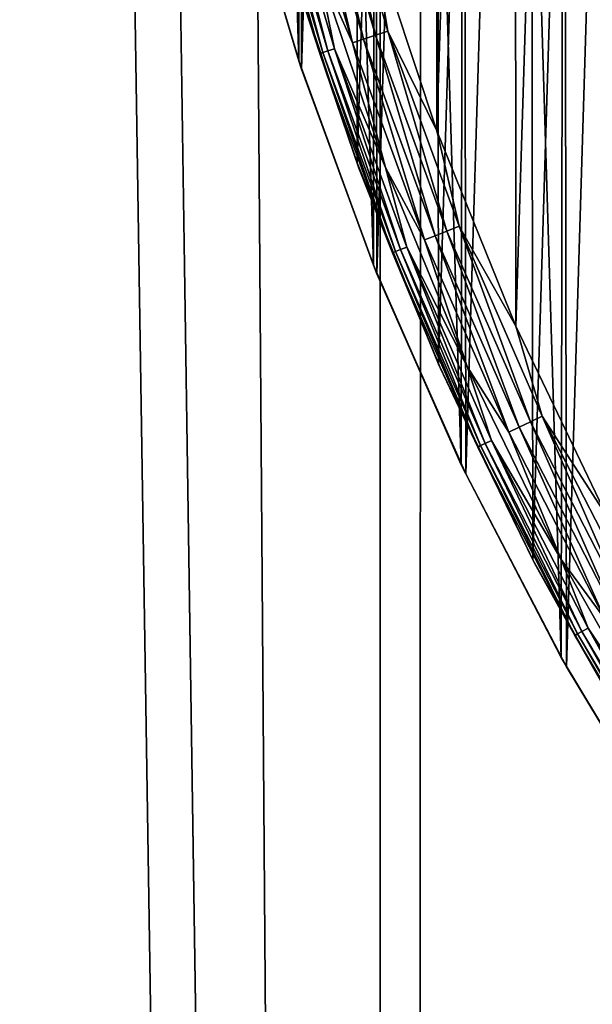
# Model space of a CAD drawing. Header units: millimetres. Extents: x -400 to 400, y -400 to 400.
# Tile 11 of 95: x -82 to -68, y -47 to -24. Entities that reach past the tile are written whole.
import ezdxf

# ---------------------------------------------------------------- set-up
doc = ezdxf.new("R2010")
doc.units = ezdxf.units.MM
doc.header["$LTSCALE"] = 52.148148
for name, color, linetype in [('1', 7, 'CONTINUOUS'), ('17', 7, 'CONTINUOUS'), ('2', 7, 'CONTINUOUS'), ('21', 7, 'CONTINUOUS'), ('22', 7, 'CONTINUOUS'), ('38', 7, 'CONTINUOUS'), ('39', 7, 'CONTINUOUS'), ('40', 7, 'CONTINUOUS'), ('43', 7, 'CONTINUOUS'), ('45', 7, 'CONTINUOUS')]:
    doc.layers.add(name, color=color, linetype=linetype)

msp = doc.modelspace()

# ---------------------------------------------------------------- linework, layer by layer
at = {"layer": '1', "color": 253, "linetype": 'Continuous', "true_color": 0x9ca8ab}
for points in [[(-73.072, 393.269, -2.674), (-61.08, -395.309, -1.866), (-67.019, 394.347, -2.249), (-73.072, 393.269, -2.674)], [(-79.119, 392.095, -3.136), (-73.182, -393.248, -2.68), (-73.072, 393.269, -2.674), (-79.119, 392.095, -3.136)], [(-73.182, -393.248, -2.68), (-61.08, -395.309, -1.866), (-73.072, 393.269, -2.674), (-73.182, -393.248, -2.68)], [(-85.157, 390.827, -3.634), (-73.182, -393.248, -2.68), (-79.119, 392.095, -3.136), (-85.157, 390.827, -3.634)], [(-85.235, -390.813, -3.638), (-73.182, -393.248, -2.68), (-85.157, 390.827, -3.634), (-85.235, -390.813, -3.638)]]:
    msp.add_3dface(points, dxfattribs=at)
at = {"layer": '17', "color": 253, "linetype": 'Continuous', "true_color": 0x9ca8ab}
for points in [[(-75.026, -24.739, 472.043), (-76.448, -19.91, 472.043), (-76.4, -20.094, 470.543), (-75.026, -24.739, 472.043)], [(-74.962, -24.933, 470.543), (-75.026, -24.739, 472.043), (-76.4, -20.094, 470.543), (-74.962, -24.933, 470.543)], [(-73.289, -29.483, 472.043), (-75.026, -24.739, 472.043), (-74.962, -24.933, 470.543), (-73.289, -29.483, 472.043)], [(-73.205, -29.689, 470.543), (-73.289, -29.483, 472.043), (-74.962, -24.933, 470.543), (-73.205, -29.689, 470.543)], [(-71.247, -34.125, 472.043), (-73.289, -29.483, 472.043), (-73.205, -29.689, 470.543), (-71.247, -34.125, 472.043)], [(-71.142, -34.341, 470.543), (-71.247, -34.125, 472.043), (-73.205, -29.689, 470.543), (-71.142, -34.341, 470.543)], [(-68.924, -38.606, 472.043), (-71.247, -34.125, 472.043), (-71.142, -34.341, 470.543), (-68.924, -38.606, 472.043)], [(-68.799, -38.828, 470.543), (-68.924, -38.606, 472.043), (-71.142, -34.341, 470.543), (-68.799, -38.828, 470.543)], [(-66.314, -42.929, 472.043), (-68.924, -38.606, 472.043), (-68.799, -38.828, 470.543), (-66.314, -42.929, 472.043)], [(-66.169, -43.152, 470.543), (-66.314, -42.929, 472.043), (-68.799, -38.828, 470.543), (-66.169, -43.152, 470.543)]]:
    msp.add_3dface(points, dxfattribs=at)
at = {"layer": '2', "color": 253, "linetype": 'Continuous', "true_color": 0x9ca8ab}
for points in [[(-72.084, 393.428, -4.106), (-60.18, 395.429, -3.316), (-60.373, -395.406, -3.326), (-72.084, 393.428, -4.106)], [(-83.909, 391.079, -5.033), (-72.084, 393.428, -4.106), (-72.296, -393.393, -4.12), (-83.909, 391.079, -5.033)], [(-72.296, -393.393, -4.12), (-72.084, 393.428, -4.106), (-60.373, -395.406, -3.326), (-72.296, -393.393, -4.12)], [(-84.167, -391.021, -5.053), (-83.909, 391.079, -5.033), (-72.296, -393.393, -4.12), (-84.167, -391.021, -5.053)]]:
    msp.add_3dface(points, dxfattribs=at)
at = {"layer": '21', "color": 253, "linetype": 'Continuous', "true_color": 0x9ca8ab}
for points in [[(-66.169, 43.152, 472.043), (-68.799, 38.828, 472.043), (-66.314, -42.929, 472.043), (-66.169, 43.152, 472.043)], [(-68.799, 38.828, 472.043), (-71.142, 34.341, 472.043), (-68.924, -38.606, 472.043), (-68.799, 38.828, 472.043)], [(-68.799, 38.828, 472.043), (-68.924, -38.606, 472.043), (-66.314, -42.929, 472.043), (-68.799, 38.828, 472.043)], [(-71.142, 34.341, 472.043), (-73.205, 29.689, 472.043), (-71.247, -34.125, 472.043), (-71.142, 34.341, 472.043)], [(-71.142, 34.341, 472.043), (-71.247, -34.125, 472.043), (-68.924, -38.606, 472.043), (-71.142, 34.341, 472.043)], [(-73.205, 29.689, 472.043), (-74.962, 24.933, 472.043), (-73.289, -29.483, 472.043), (-73.205, 29.689, 472.043)], [(-73.205, 29.689, 472.043), (-73.289, -29.483, 472.043), (-71.247, -34.125, 472.043), (-73.205, 29.689, 472.043)], [(-74.962, 24.933, 472.043), (-76.4, 20.094, 472.043), (-75.026, -24.739, 472.043), (-74.962, 24.933, 472.043)], [(-74.962, 24.933, 472.043), (-75.026, -24.739, 472.043), (-73.289, -29.483, 472.043), (-74.962, 24.933, 472.043)], [(-76.4, 20.094, 472.043), (-76.448, -19.91, 472.043), (-75.026, -24.739, 472.043), (-76.4, 20.094, 472.043)]]:
    msp.add_3dface(points, dxfattribs=at)
at = {"layer": '22', "color": 253, "linetype": 'Continuous', "true_color": 0x9ca8ab}
for points in [[(-68.799, -38.828, 470.543), (-68.924, 38.606, 470.543), (-66.314, 42.929, 470.543), (-68.799, -38.828, 470.543)], [(-66.169, -43.152, 470.543), (-68.799, -38.828, 470.543), (-66.314, 42.929, 470.543), (-66.169, -43.152, 470.543)], [(-71.142, -34.341, 470.543), (-71.247, 34.125, 470.543), (-68.924, 38.606, 470.543), (-71.142, -34.341, 470.543)], [(-68.799, -38.828, 470.543), (-71.142, -34.341, 470.543), (-68.924, 38.606, 470.543), (-68.799, -38.828, 470.543)], [(-73.205, -29.689, 470.543), (-73.289, 29.483, 470.543), (-71.247, 34.125, 470.543), (-73.205, -29.689, 470.543)], [(-71.142, -34.341, 470.543), (-73.205, -29.689, 470.543), (-71.247, 34.125, 470.543), (-71.142, -34.341, 470.543)], [(-74.962, -24.933, 470.543), (-75.026, 24.739, 470.543), (-73.289, 29.483, 470.543), (-74.962, -24.933, 470.543)], [(-73.205, -29.689, 470.543), (-74.962, -24.933, 470.543), (-73.289, 29.483, 470.543), (-73.205, -29.689, 470.543)], [(-74.962, -24.933, 470.543), (-76.4, -20.094, 470.543), (-75.026, 24.739, 470.543), (-74.962, -24.933, 470.543)]]:
    msp.add_3dface(points, dxfattribs=at)
at = {"layer": '38', "linetype": 'Continuous'}
for points in [[(-70.019, 30.804, 496.043), (-69.976, -30.904, 496.043), (-67.898, 35.239, 496.043), (-70.019, 30.804, 496.043)], [(-69.976, -30.904, 496.043), (-67.857, -35.319, 496.043), (-67.898, 35.239, 496.043), (-69.976, -30.904, 496.043)], [(-71.855, 26.246, 496.043), (-71.811, -26.366, 496.043), (-70.019, 30.804, 496.043), (-71.855, 26.246, 496.043)], [(-71.811, -26.366, 496.043), (-69.976, -30.904, 496.043), (-70.019, 30.804, 496.043), (-71.811, -26.366, 496.043)], [(-73.342, -21.752, 496.043), (-71.811, -26.366, 496.043), (-71.855, 26.246, 496.043), (-73.342, -21.752, 496.043)]]:
    msp.add_3dface(points, dxfattribs=at)
at = {"layer": '39', "linetype": 'Continuous'}
for points in [[(-75.927, -19.838, 494.356), (-74.531, -24.566, 494.356), (-75.856, -19.82, 494.661), (-75.927, -19.838, 494.356)], [(-74.531, -24.566, 494.356), (-75.927, -19.838, 494.356), (-75.217, -22.466, 494.043), (-74.531, -24.566, 494.356)], [(-75.856, -19.82, 494.661), (-74.461, -24.543, 494.661), (-75.739, -19.789, 494.951), (-75.856, -19.82, 494.661)], [(-75.856, -19.82, 494.661), (-74.531, -24.566, 494.356), (-74.461, -24.543, 494.661), (-75.856, -19.82, 494.661)], [(-75.739, -19.789, 494.951), (-74.347, -24.506, 494.951), (-75.58, -19.748, 495.219), (-75.739, -19.789, 494.951)], [(-75.739, -19.789, 494.951), (-74.461, -24.543, 494.661), (-74.347, -24.506, 494.951), (-75.739, -19.789, 494.951)], [(-75.58, -19.748, 495.219), (-74.347, -24.506, 494.951), (-74.191, -24.454, 495.219), (-75.58, -19.748, 495.219)], [(-75.58, -19.748, 495.219), (-74.191, -24.454, 495.219), (-74.599, -22.485, 495.457), (-75.58, -19.748, 495.219)], [(-73.625, -27.232, 494.043), (-74.531, -24.566, 494.356), (-75.217, -22.466, 494.043), (-73.625, -27.232, 494.043)], [(-74.599, -22.485, 495.457), (-74.191, -24.454, 495.219), (-73.005, -27.219, 495.457), (-74.599, -22.485, 495.457)], [(-74.347, -24.506, 494.951), (-72.662, -29.126, 494.951), (-74.191, -24.454, 495.219), (-74.347, -24.506, 494.951)], [(-74.191, -24.454, 495.219), (-72.662, -29.126, 494.951), (-72.509, -29.065, 495.219), (-74.191, -24.454, 495.219)], [(-74.191, -24.454, 495.219), (-72.509, -29.065, 495.219), (-73.005, -27.219, 495.457), (-74.191, -24.454, 495.219)], [(-74.531, -24.566, 494.356), (-72.841, -29.198, 494.356), (-74.461, -24.543, 494.661), (-74.531, -24.566, 494.356)], [(-72.841, -29.198, 494.356), (-74.531, -24.566, 494.356), (-73.625, -27.232, 494.043), (-72.841, -29.198, 494.356)], [(-74.461, -24.543, 494.661), (-72.773, -29.17, 494.661), (-74.347, -24.506, 494.951), (-74.461, -24.543, 494.661)], [(-74.461, -24.543, 494.661), (-72.841, -29.198, 494.356), (-72.773, -29.17, 494.661), (-74.461, -24.543, 494.661)], [(-74.347, -24.506, 494.951), (-72.773, -29.17, 494.661), (-72.662, -29.126, 494.951), (-74.347, -24.506, 494.951)], [(-71.732, -31.887, 494.043), (-72.841, -29.198, 494.356), (-73.625, -27.232, 494.043), (-71.732, -31.887, 494.043)], [(-73.005, -27.219, 495.457), (-72.509, -29.065, 495.219), (-71.111, -31.84, 495.457), (-73.005, -27.219, 495.457)], [(-72.662, -29.126, 494.951), (-70.689, -33.631, 494.951), (-72.509, -29.065, 495.219), (-72.662, -29.126, 494.951)], [(-72.509, -29.065, 495.219), (-70.689, -33.631, 494.951), (-70.541, -33.56, 495.219), (-72.509, -29.065, 495.219)], [(-72.509, -29.065, 495.219), (-70.541, -33.56, 495.219), (-71.111, -31.84, 495.457), (-72.509, -29.065, 495.219)], [(-72.841, -29.198, 494.356), (-70.864, -33.714, 494.356), (-72.773, -29.17, 494.661), (-72.841, -29.198, 494.356)], [(-70.864, -33.714, 494.356), (-72.841, -29.198, 494.356), (-71.732, -31.887, 494.043), (-70.864, -33.714, 494.356)], [(-72.773, -29.17, 494.661), (-70.798, -33.682, 494.661), (-72.662, -29.126, 494.951), (-72.773, -29.17, 494.661)], [(-72.773, -29.17, 494.661), (-70.864, -33.714, 494.356), (-70.798, -33.682, 494.661), (-72.773, -29.17, 494.661)], [(-72.662, -29.126, 494.951), (-70.798, -33.682, 494.661), (-70.689, -33.631, 494.951), (-72.662, -29.126, 494.951)], [(-69.545, -36.412, 494.043), (-70.864, -33.714, 494.356), (-71.732, -31.887, 494.043), (-69.545, -36.412, 494.043)], [(-71.111, -31.84, 495.457), (-70.541, -33.56, 495.219), (-68.925, -36.331, 495.457), (-71.111, -31.84, 495.457)], [(-70.798, -33.682, 494.661), (-68.543, -38.061, 494.661), (-70.689, -33.631, 494.951), (-70.798, -33.682, 494.661)], [(-70.689, -33.631, 494.951), (-68.438, -38.003, 494.951), (-70.541, -33.56, 495.219), (-70.689, -33.631, 494.951)], [(-70.689, -33.631, 494.951), (-68.543, -38.061, 494.661), (-68.438, -38.003, 494.951), (-70.689, -33.631, 494.951)], [(-70.541, -33.56, 495.219), (-68.438, -38.003, 494.951), (-68.295, -37.923, 495.219), (-70.541, -33.56, 495.219)], [(-70.541, -33.56, 495.219), (-68.295, -37.923, 495.219), (-68.925, -36.331, 495.457), (-70.541, -33.56, 495.219)], [(-70.864, -33.714, 494.356), (-68.608, -38.097, 494.356), (-70.798, -33.682, 494.661), (-70.864, -33.714, 494.356)], [(-68.608, -38.097, 494.356), (-70.864, -33.714, 494.356), (-69.545, -36.412, 494.043), (-68.608, -38.097, 494.356)], [(-70.798, -33.682, 494.661), (-68.608, -38.097, 494.356), (-68.543, -38.061, 494.661), (-70.798, -33.682, 494.661)], [(-68.925, -36.331, 495.457), (-68.295, -37.923, 495.219), (-66.456, -40.672, 495.457), (-68.925, -36.331, 495.457)], [(-67.072, -40.787, 494.043), (-68.608, -38.097, 494.356), (-69.545, -36.412, 494.043), (-67.072, -40.787, 494.043)], [(-68.438, -38.003, 494.951), (-65.917, -42.225, 494.951), (-68.295, -37.923, 495.219), (-68.438, -38.003, 494.951)], [(-68.295, -37.923, 495.219), (-65.917, -42.225, 494.951), (-65.779, -42.137, 495.219), (-68.295, -37.923, 495.219)], [(-68.295, -37.923, 495.219), (-65.779, -42.137, 495.219), (-66.456, -40.672, 495.457), (-68.295, -37.923, 495.219)], [(-68.608, -38.097, 494.356), (-66.08, -42.33, 494.356), (-68.543, -38.061, 494.661), (-68.608, -38.097, 494.356)], [(-66.08, -42.33, 494.356), (-68.608, -38.097, 494.356), (-67.072, -40.787, 494.043), (-66.08, -42.33, 494.356)], [(-68.543, -38.061, 494.661), (-66.018, -42.29, 494.661), (-68.438, -38.003, 494.951), (-68.543, -38.061, 494.661)], [(-68.543, -38.061, 494.661), (-66.08, -42.33, 494.356), (-66.018, -42.29, 494.661), (-68.543, -38.061, 494.661)], [(-68.438, -38.003, 494.951), (-66.018, -42.29, 494.661), (-65.917, -42.225, 494.951), (-68.438, -38.003, 494.951)]]:
    msp.add_3dface(points, dxfattribs=at)
at = {"layer": '40', "linetype": 'Continuous'}
for points in [[(-74.317, -19.418, 496.018), (-74.613, -19.495, 495.945), (-73.241, -24.141, 495.945), (-74.317, -19.418, 496.018)], [(-72.951, -24.046, 496.018), (-73.342, -21.752, 496.043), (-74.317, -19.418, 496.018), (-72.951, -24.046, 496.018)], [(-72.951, -24.046, 496.018), (-74.317, -19.418, 496.018), (-73.241, -24.141, 495.945), (-72.951, -24.046, 496.018)], [(-75.153, -19.636, 495.661), (-73.771, -24.316, 495.661), (-74.894, -19.568, 495.825), (-75.153, -19.636, 495.661)], [(-75.153, -19.636, 495.661), (-74.599, -22.485, 495.457), (-73.771, -24.316, 495.661), (-75.153, -19.636, 495.661)], [(-74.894, -19.568, 495.825), (-73.517, -24.232, 495.825), (-74.613, -19.495, 495.945), (-74.894, -19.568, 495.825)], [(-74.894, -19.568, 495.825), (-73.771, -24.316, 495.661), (-73.517, -24.232, 495.825), (-74.894, -19.568, 495.825)], [(-74.613, -19.495, 495.945), (-73.517, -24.232, 495.825), (-73.241, -24.141, 495.945), (-74.613, -19.495, 495.945)], [(-71.811, -26.366, 496.043), (-73.342, -21.752, 496.043), (-72.951, -24.046, 496.018), (-71.811, -26.366, 496.043)], [(-74.599, -22.485, 495.457), (-73.005, -27.219, 495.457), (-73.771, -24.316, 495.661), (-74.599, -22.485, 495.457)], [(-73.771, -24.316, 495.661), (-72.099, -28.9, 495.661), (-73.517, -24.232, 495.825), (-73.771, -24.316, 495.661)], [(-73.517, -24.232, 495.825), (-71.85, -28.801, 495.825), (-73.241, -24.141, 495.945), (-73.517, -24.232, 495.825)], [(-73.517, -24.232, 495.825), (-72.099, -28.9, 495.661), (-71.85, -28.801, 495.825), (-73.517, -24.232, 495.825)], [(-72.951, -24.046, 496.018), (-73.241, -24.141, 495.945), (-71.581, -28.693, 495.945), (-72.951, -24.046, 496.018)], [(-73.241, -24.141, 495.945), (-71.85, -28.801, 495.825), (-71.581, -28.693, 495.945), (-73.241, -24.141, 495.945)], [(-71.297, -28.579, 496.018), (-71.811, -26.366, 496.043), (-72.951, -24.046, 496.018), (-71.297, -28.579, 496.018)], [(-71.297, -28.579, 496.018), (-72.951, -24.046, 496.018), (-71.581, -28.693, 495.945), (-71.297, -28.579, 496.018)], [(-73.771, -24.316, 495.661), (-73.005, -27.219, 495.457), (-72.099, -28.9, 495.661), (-73.771, -24.316, 495.661)], [(-69.976, -30.904, 496.043), (-71.811, -26.366, 496.043), (-71.297, -28.579, 496.018), (-69.976, -30.904, 496.043)], [(-73.005, -27.219, 495.457), (-71.111, -31.84, 495.457), (-72.099, -28.9, 495.661), (-73.005, -27.219, 495.457)], [(-71.297, -28.579, 496.018), (-71.581, -28.693, 495.945), (-69.638, -33.131, 495.945), (-71.297, -28.579, 496.018)], [(-69.362, -32.999, 496.018), (-69.976, -30.904, 496.043), (-71.297, -28.579, 496.018), (-69.362, -32.999, 496.018)], [(-69.362, -32.999, 496.018), (-71.297, -28.579, 496.018), (-69.638, -33.131, 495.945), (-69.362, -32.999, 496.018)], [(-72.099, -28.9, 495.661), (-70.142, -33.37, 495.661), (-71.85, -28.801, 495.825), (-72.099, -28.9, 495.661)], [(-71.85, -28.801, 495.825), (-69.9, -33.255, 495.825), (-71.581, -28.693, 495.945), (-71.85, -28.801, 495.825)], [(-71.85, -28.801, 495.825), (-70.142, -33.37, 495.661), (-69.9, -33.255, 495.825), (-71.85, -28.801, 495.825)], [(-71.581, -28.693, 495.945), (-69.9, -33.255, 495.825), (-69.638, -33.131, 495.945), (-71.581, -28.693, 495.945)], [(-72.099, -28.9, 495.661), (-71.111, -31.84, 495.457), (-70.142, -33.37, 495.661), (-72.099, -28.9, 495.661)], [(-67.857, -35.319, 496.043), (-69.976, -30.904, 496.043), (-69.362, -32.999, 496.018), (-67.857, -35.319, 496.043)], [(-71.111, -31.84, 495.457), (-68.925, -36.331, 495.457), (-70.142, -33.37, 495.661), (-71.111, -31.84, 495.457)], [(-69.9, -33.255, 495.825), (-67.674, -37.579, 495.825), (-69.638, -33.131, 495.945), (-69.9, -33.255, 495.825)], [(-69.362, -32.999, 496.018), (-69.638, -33.131, 495.945), (-67.42, -37.438, 495.945), (-69.362, -32.999, 496.018)], [(-69.638, -33.131, 495.945), (-67.674, -37.579, 495.825), (-67.42, -37.438, 495.945), (-69.638, -33.131, 495.945)], [(-67.153, -37.289, 496.018), (-67.857, -35.319, 496.043), (-69.362, -32.999, 496.018), (-67.153, -37.289, 496.018)], [(-67.153, -37.289, 496.018), (-69.362, -32.999, 496.018), (-67.42, -37.438, 495.945), (-67.153, -37.289, 496.018)], [(-70.142, -33.37, 495.661), (-67.908, -37.709, 495.661), (-69.9, -33.255, 495.825), (-70.142, -33.37, 495.661)], [(-70.142, -33.37, 495.661), (-68.925, -36.331, 495.457), (-67.908, -37.709, 495.661), (-70.142, -33.37, 495.661)], [(-69.9, -33.255, 495.825), (-67.908, -37.709, 495.661), (-67.674, -37.579, 495.825), (-69.9, -33.255, 495.825)], [(-68.925, -36.331, 495.457), (-66.456, -40.672, 495.457), (-67.908, -37.709, 495.661), (-68.925, -36.331, 495.457)]]:
    msp.add_3dface(points, dxfattribs=at)
at = {"layer": '43', "linetype": 'Continuous'}
for points in [[(-73.669, -27.107, 472.043), (-75.217, -22.466, 494.043), (-75.25, -22.353, 472.043), (-73.669, -27.107, 472.043)], [(-73.625, -27.232, 494.043), (-75.217, -22.466, 494.043), (-73.669, -27.107, 472.043), (-73.625, -27.232, 494.043)], [(-71.772, -31.785, 472.043), (-73.625, -27.232, 494.043), (-73.669, -27.107, 472.043), (-71.772, -31.785, 472.043)], [(-71.732, -31.887, 494.043), (-73.625, -27.232, 494.043), (-71.772, -31.785, 472.043), (-71.732, -31.887, 494.043)], [(-69.582, -36.337, 472.043), (-71.732, -31.887, 494.043), (-71.772, -31.785, 472.043), (-69.582, -36.337, 472.043)], [(-69.545, -36.412, 494.043), (-71.732, -31.887, 494.043), (-69.582, -36.337, 472.043), (-69.545, -36.412, 494.043)], [(-67.118, -40.709, 472.043), (-69.545, -36.412, 494.043), (-69.582, -36.337, 472.043), (-67.118, -40.709, 472.043)], [(-67.072, -40.787, 494.043), (-69.545, -36.412, 494.043), (-67.118, -40.709, 472.043), (-67.072, -40.787, 494.043)]]:
    msp.add_3dface(points, dxfattribs=at)
at = {"layer": '45', "linetype": 'Continuous'}
for points in [[(-69.582, -36.337, 472.043), (-69.685, 36.14, 472.043), (-67.241, 40.506, 472.043), (-69.582, -36.337, 472.043)], [(-67.118, -40.709, 472.043), (-69.582, -36.337, 472.043), (-67.241, 40.506, 472.043), (-67.118, -40.709, 472.043)], [(-71.772, -31.785, 472.043), (-71.855, 31.601, 472.043), (-69.685, 36.14, 472.043), (-71.772, -31.785, 472.043)], [(-69.582, -36.337, 472.043), (-71.772, -31.785, 472.043), (-69.685, 36.14, 472.043), (-69.582, -36.337, 472.043)], [(-73.669, -27.107, 472.043), (-73.732, 26.937, 472.043), (-71.855, 31.601, 472.043), (-73.669, -27.107, 472.043)], [(-71.772, -31.785, 472.043), (-73.669, -27.107, 472.043), (-71.855, 31.601, 472.043), (-71.772, -31.785, 472.043)], [(-73.669, -27.107, 472.043), (-75.25, -22.353, 472.043), (-73.732, 26.937, 472.043), (-73.669, -27.107, 472.043)]]:
    msp.add_3dface(points, dxfattribs=at)

doc.saveas('drawing.dxf')
